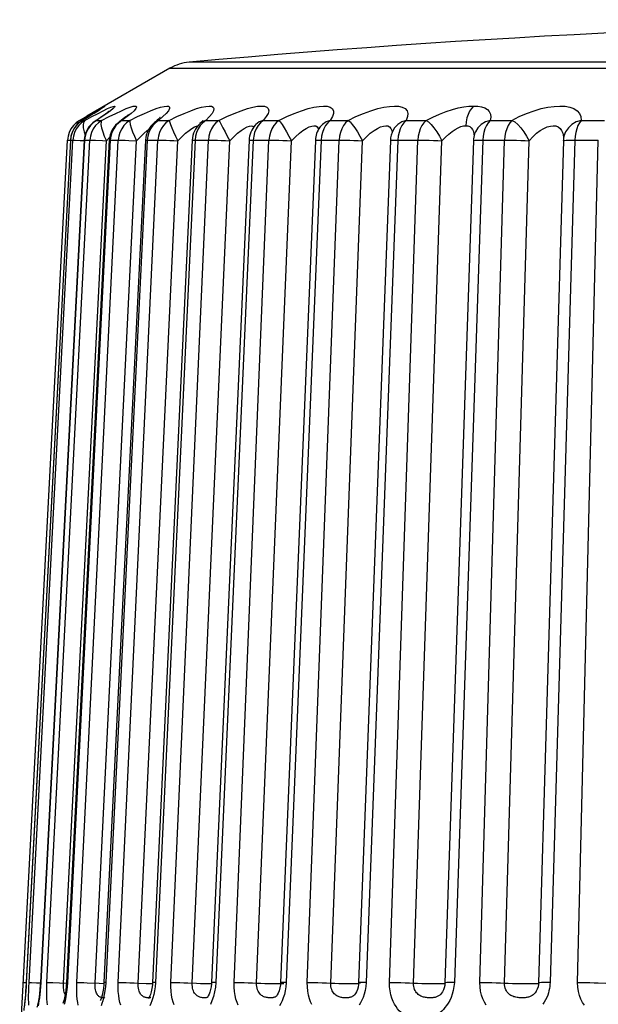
# Model space of a CAD drawing. Extents: x -841 to -216, y -127 to 601.
# Tile 110 of 201: x -540.55 to -536.24, y 558.14 to 565.47. Entities that reach past the tile are written whole.
import ezdxf

# ---------------------------------------------------------------- set-up
doc = ezdxf.new("R2010")
doc.units = 0
doc.header["$LTSCALE"] = 23.1
doc.layers.add('HEATSINK_AM_0', color=7, linetype='CONTINUOUS')

msp = doc.modelspace()

# ---------------------------------------------------------------- linework, layer by layer
at = {"layer": 'HEATSINK_AM_0', "color": 7}
for p, q in [((-539.4289, 565.11), (-540.047, 564.7532)), ((-539.4289, 565.11), (-525.0106, 565.11)), ((-536.3662, 565.1554), (-539.2856, 565.1554)), ((-539.9481, 564.8097), (-539.9287, 564.8204)), ((-540.1019, 564.7214), (-540.0472, 564.7531)), ((-540.0224, 564.7568), (-540.0834, 564.7197)), ((-540.0328, 564.7502), (-540.0802, 564.7214)), ((-540.0472, 564.7531), (-540.047, 564.7532)), ((-540.0224, 564.7568), (-540.0328, 564.7502)), ((-540.0008, 564.7701), (-540.0224, 564.7568)), ((-540.0113, 564.7636), (-540.0128, 564.7625)), ((-539.9326, 564.7502), (-539.9758, 564.7214)), ((-539.9754, 564.7943), (-539.9481, 564.8097)), ((-539.9576, 564.7973), (-539.9729, 564.7876)), ((-539.9455, 564.8051), (-539.9576, 564.7973)), ((-539.9408, 564.8082), (-539.9455, 564.8051)), ((-539.9324, 564.8138), (-539.9408, 564.8082)), ((-539.9373, 564.7214), (-539.8818, 564.7502)), ((-539.8975, 564.7745), (-539.9326, 564.7502)), ((-539.8818, 564.7502), (-539.8327, 564.7745)), ((-539.4805, 564.7502), (-539.5143, 564.7214)), ((-540.1019, 564.7214), (-540.1265, 564.7043)), ((-540.0802, 564.7214), (-540.0831, 564.7198)), ((-540.0831, 564.7198), (-540.0831, 564.7198)), ((-540.0802, 564.7214), (-540.0626, 564.7214)), ((-539.9793, 564.7204), (-539.9853, 564.7165)), ((-539.9847, 564.7169), (-539.9848, 564.7168)), ((-539.9758, 564.7214), (-539.9847, 564.7169)), ((-539.9758, 564.7214), (-539.9373, 564.7214)), ((-539.8306, 564.6835), (-539.8475, 564.6594)), ((-539.7903, 564.7224), (-539.8045, 564.7121)), ((-539.8037, 564.7127), (-539.804, 564.7125)), ((-539.7865, 564.7214), (-539.8037, 564.7127)), ((-539.7865, 564.7214), (-539.7275, 564.7214)), ((-539.5567, 564.6835), (-539.5731, 564.6594)), ((-539.5358, 564.7123), (-539.5433, 564.7062)), ((-539.5426, 564.7067), (-539.5428, 564.7065)), ((-539.5382, 564.71), (-539.5426, 564.7067)), ((-539.5143, 564.7214), (-539.5382, 564.71)), ((-539.5143, 564.7214), (-539.4354, 564.7214)), ((-539.4354, 564.7214), (-539.4252, 564.691)), ((-539.2302, 564.6801), (-539.218, 564.6823)), ((-539.1935, 564.7087), (-539.2046, 564.698)), ((-539.2043, 564.6984), (-539.2044, 564.6982)), ((-539.1888, 564.71), (-539.2043, 564.6984)), ((-539.1621, 564.7214), (-539.1888, 564.71)), ((-539.1621, 564.7214), (-539.0643, 564.7214)), ((-538.7339, 564.7214), (-538.6181, 564.7214)), ((-538.2343, 564.7214), (-538.1019, 564.7214)), ((-537.6688, 564.7214), (-537.5212, 564.7214)), ((-537.0436, 564.7214), (-536.8825, 564.7214)), ((-536.3656, 564.7214), (-536.1926, 564.7214)), ((-540.1655, 564.6594), (-540.1789, 564.6328)), ((-540.1657, 564.6043), (-540.1697, 564.5749)), ((-540.1479, 564.6045), (-540.1519, 564.5749)), ((-539.9021, 564.5704), (-539.8767, 564.5972)), ((-539.8475, 564.6594), (-539.8604, 564.6328)), ((-539.6764, 564.5704), (-539.6472, 564.6003)), ((-539.5936, 564.6043), (-539.5973, 564.5749)), ((-539.3115, 564.6256), (-539.2865, 564.6463)), ((-539.2376, 564.6043), (-539.2412, 564.5749)), ((-538.8048, 564.6043), (-538.8081, 564.5749)), ((-538.2997, 564.6043), (-538.3028, 564.5749)), ((-538.293, 564.6328), (-538.2997, 564.6043)), ((-538.2828, 564.6594), (-538.293, 564.6328)), ((-537.7654, 564.6503), (-537.7655, 564.6501)), ((-537.7281, 564.6043), (-537.7309, 564.5749)), ((-537.722, 564.6328), (-537.7281, 564.6043)), ((-537.1638, 564.6197), (-537.1634, 564.6074)), ((-537.1595, 564.6217), (-537.1597, 564.6212)), ((-540.524, 558.2362), (-540.1917, 564.5749)), ((-540.1697, 564.5749), (-540.4986, 558.3007)), ((-540.4778, 558.3007), (-540.1519, 564.5749)), ((-540.067, 564.5748), (-540.3929, 558.3006)), ((-540.0641, 564.5749), (-540.39, 558.3007)), ((-540.3445, 558.3007), (-540.0252, 564.5749)), ((-540.2213, 558.2961), (-539.9021, 564.5704)), ((-539.8799, 564.5746), (-540.1991, 558.3004)), ((-539.8727, 564.5749), (-540.192, 558.3007)), ((-540.1917, 564.5749), (-540.1702, 564.574)), ((-540.1702, 564.5749), (-540.1519, 564.5749)), ((-540.1344, 564.5745), (-540.0968, 564.5729)), ((-540.1222, 558.3007), (-539.813, 564.5749)), ((-540.0968, 564.5729), (-540.0672, 564.5715)), ((-540.067, 564.5748), (-540.0641, 564.5749)), ((-540.0641, 564.5749), (-540.0252, 564.5749)), ((-539.9855, 558.2961), (-539.6764, 564.5704)), ((-539.6108, 564.5744), (-539.9199, 558.3001)), ((-539.5973, 564.5749), (-539.9066, 558.3007)), ((-539.8727, 564.5749), (-539.813, 564.5749)), ((-539.8133, 558.3007), (-539.5176, 564.5749)), ((-539.7357, 564.5729), (-539.6764, 564.5704)), ((-539.6647, 558.2961), (-539.369, 564.5704)), ((-539.5973, 564.5749), (-539.5176, 564.5749)), ((-539.2626, 564.574), (-539.5583, 558.2997)), ((-539.2412, 564.5749), (-539.537, 558.3007)), ((-539.4212, 558.3007), (-539.1422, 564.5749)), ((-539.2623, 558.2961), (-538.9832, 564.5704)), ((-539.2412, 564.5749), (-539.1422, 564.5749)), ((-538.8393, 564.5735), (-539.1183, 558.2993)), ((-538.8081, 564.5749), (-539.0872, 558.3007)), ((-538.9502, 558.3007), (-538.691, 564.5749)), ((-538.7827, 558.2961), (-538.5234, 564.5704)), ((-538.3455, 564.5729), (-538.6047, 558.2987)), ((-538.3028, 564.5749), (-538.5622, 558.3007)), ((-538.4055, 558.3007), (-538.1689, 564.5749)), ((-538.2312, 558.2961), (-537.9945, 564.5704)), ((-537.7865, 564.5723), (-538.0231, 558.298)), ((-537.7309, 564.5749), (-537.9677, 558.3007)), ((-537.793, 558.3007), (-537.5816, 564.5749)), ((-537.7519, 564.5748), (-537.5816, 564.5749)), ((-537.6139, 558.2961), (-537.4024, 564.5704)), ((-537.1684, 564.5716), (-537.3798, 558.2973)), ((-537.0985, 564.5749), (-537.3102, 558.3007)), ((-537.122, 564.5748), (-536.9356, 564.5749)), ((-537.1195, 558.3007), (-536.9356, 564.5749)), ((-536.9374, 558.2961), (-536.7534, 564.5704)), ((-536.4982, 564.5708), (-536.6821, 558.2965)), ((-536.4128, 564.5749), (-536.5969, 558.3007)), ((-536.4969, 564.5876), (-536.497, 564.587)), ((-536.4602, 564.5745), (-536.4384, 564.5748)), ((-536.4384, 564.5748), (-536.2378, 564.5749)), ((-536.3922, 558.3007), (-536.2378, 564.5749)), ((-540.5206, 558.3007), (-540.4991, 558.2997)), ((-540.4986, 558.3007), (-540.5004, 558.2685)), ((-540.4986, 558.3007), (-540.499, 558.3007)), ((-540.4602, 558.3002), (-540.4225, 558.2986)), ((-540.4225, 558.2986), (-540.393, 558.2973)), ((-540.39, 558.3007), (-540.3929, 558.3006)), ((-540.3013, 558.2996), (-540.2508, 558.2975)), ((-540.2508, 558.2975), (-540.1995, 558.2951)), ((-540.1991, 558.3004), (-540.201, 558.2727)), ((-540.192, 558.3007), (-540.1946, 558.2645)), ((-539.9066, 558.3007), (-539.909, 558.2685)), ((-539.6647, 558.2961), (-539.6054, 558.2937)), ((-539.5583, 558.2997), (-539.5595, 558.283)), ((-539.537, 558.3007), (-539.5396, 558.2685)), ((-539.0872, 558.3007), (-539.0903, 558.2645)), ((-538.6047, 558.2987), (-538.606, 558.2822)), ((-538.5831, 558.2928), (-538.5811, 558.2936)), ((-538.5622, 558.3007), (-538.565, 558.2685)), ((-538.0116, 558.2937), (-538.011, 558.2942)), ((-537.9677, 558.3007), (-537.9703, 558.27)), ((-537.3785, 558.2938), (-537.3755, 558.2949)), ((-537.3102, 558.3007), (-537.313, 558.2694)), ((-540.567, 557.4157), (-540.524, 558.2362)), ((-540.1984, 558.2296), (-540.2037, 558.1953)), ((-540.1946, 558.2645), (-540.1984, 558.2296)), ((-539.5595, 558.283), (-539.563, 558.256)), ((-538.606, 558.2822), (-538.6097, 558.2596)), ((-536.7007, 558.2342), (-536.7008, 558.234)), ((-540.2037, 558.1953), (-540.2099, 558.1636)), ((-539.1428, 558.2002), (-539.1469, 558.1933)), ((-539.1455, 558.191), (-539.1456, 558.191)), ((-539.1047, 558.1953), (-539.1154, 558.1636)), ((-538.641, 558.1945), (-538.6412, 558.1944)), ((-538.636, 558.1995), (-538.6386, 558.1967)), ((-538.0621, 558.2003), (-538.0625, 558.2001)), ((-537.4141, 558.2107), (-537.4142, 558.2106))]:
    msp.add_line(p, q, dxfattribs=at)
for points in [[(-535.9183, 565.1554), (-536.1505, 565.1551), (-536.3662, 565.1554)], [(-539.9216, 564.8205), (-539.9376, 564.8099), (-539.9616, 564.7944)], [(-539.9287, 564.8204), (-539.9166, 564.8266), (-539.9113, 564.8288), (-539.9131, 564.8267), (-539.9216, 564.8205)], [(-539.8929, 564.8097), (-539.8686, 564.8204), (-539.8515, 564.8266), (-539.8412, 564.8288), (-539.8378, 564.8267), (-539.8411, 564.8205), (-539.8519, 564.8099), (-539.8707, 564.7944), (-539.8975, 564.7745)], [(-539.7533, 564.8098), (-539.7244, 564.8205), (-539.7025, 564.8267), (-539.6874, 564.8288), (-539.679, 564.8267), (-539.6772, 564.8204), (-539.6826, 564.8097), (-539.6961, 564.7943), (-539.7177, 564.7744)], [(-539.7275, 564.7214), (-539.6701, 564.7501), (-539.6184, 564.7744), (-539.5721, 564.7943), (-539.5319, 564.8097), (-539.4986, 564.8204), (-539.472, 564.8266), (-539.452, 564.8288), (-539.4386, 564.8267), (-539.4314, 564.8205), (-539.4314, 564.8099), (-539.4393, 564.7944), (-539.4555, 564.7745), (-539.4805, 564.7502)], [(-539.4354, 564.7214), (-539.3767, 564.7501), (-539.3229, 564.7744), (-539.2736, 564.7943), (-539.2299, 564.8097), (-539.1928, 564.8204), (-539.1619, 564.8266), (-539.1373, 564.8288), (-539.119, 564.8267), (-539.1067, 564.8205), (-539.1013, 564.8099), (-539.1036, 564.7944), (-539.1141, 564.7745), (-539.1337, 564.7502), (-539.1621, 564.7214)], [(-539.0643, 564.7214), (-539.0047, 564.7501), (-538.9493, 564.7745), (-538.8976, 564.7944), (-538.8508, 564.8098), (-538.8101, 564.8204), (-538.7753, 564.8267), (-538.7465, 564.8288), (-538.7237, 564.8267), (-538.7064, 564.8204), (-538.6957, 564.8097), (-538.6924, 564.7943), (-538.6972, 564.7744), (-538.7112, 564.7501), (-538.7339, 564.7214)], [(-538.6181, 564.7214), (-538.5586, 564.7501), (-538.5024, 564.7744), (-538.4491, 564.7943), (-538.3998, 564.8097), (-538.3561, 564.8204), (-538.3176, 564.8266), (-538.2848, 564.8288), (-538.2575, 564.8267), (-538.2352, 564.8205), (-538.2193, 564.8099), (-538.2104, 564.7944), (-538.2093, 564.7745), (-538.2174, 564.7502), (-538.2343, 564.7214)], [(-538.1019, 564.7214), (-538.043, 564.7501), (-537.9865, 564.7744), (-537.9319, 564.7943), (-537.8808, 564.8097), (-537.8344, 564.8204), (-537.7927, 564.8266), (-537.7563, 564.8288), (-537.7249, 564.8267), (-537.6981, 564.8205), (-537.6771, 564.8099), (-537.6627, 564.7944), (-537.6558, 564.7745), (-537.658, 564.7502), (-537.6688, 564.7214)], [(-537.5212, 564.7214), (-537.4706, 564.7468), (-537.4211, 564.7688), (-537.3722, 564.7875), (-537.325, 564.8027), (-537.2807, 564.8143), (-537.2393, 564.8224), (-537.2015, 564.8272), (-537.1669, 564.8287)], [(-537.1669, 564.8287), (-537.1826, 564.8117), (-537.1964, 564.7909), (-537.2077, 564.7668), (-537.2163, 564.7402), (-537.222, 564.7118), (-537.2246, 564.6822)], [(-537.1669, 564.8287), (-537.1356, 564.8272), (-537.1081, 564.8224), (-537.0839, 564.8143), (-537.0642, 564.8027), (-537.0497, 564.7875), (-537.0409, 564.7688), (-537.039, 564.7468), (-537.0436, 564.7214)], [(-536.8825, 564.7214), (-536.8266, 564.7501), (-536.7715, 564.7744), (-536.7163, 564.7943), (-536.6629, 564.8097), (-536.6128, 564.8204), (-536.5662, 564.8266), (-536.5238, 564.8288), (-536.4853, 564.8267), (-536.4502, 564.8205), (-536.4199, 564.8099), (-536.395, 564.7944), (-536.3769, 564.7745), (-536.3673, 564.7502), (-536.3656, 564.7214)], [(-540.0626, 564.7214), (-540.0098, 564.7501), (-539.964, 564.7744)], [(-539.9616, 564.7944), (-539.9933, 564.7745), (-540.0008, 564.7701)], [(-539.9729, 564.7876), (-539.9909, 564.7763), (-540.0008, 564.7701)], [(-539.8822, 564.7888), (-539.8817, 564.7893), (-539.8844, 564.787), (-539.8899, 564.7826), (-539.8973, 564.7769), (-539.9068, 564.7699), (-539.9179, 564.7619), (-539.9308, 564.7529), (-539.9455, 564.7429), (-539.9617, 564.732), (-539.9793, 564.7204)], [(-539.964, 564.7744), (-539.9249, 564.7943), (-539.8929, 564.8097)], [(-539.8327, 564.7745), (-539.7896, 564.7944), (-539.7533, 564.8098)], [(-539.7366, 564.7657), (-539.7363, 564.766), (-539.739, 564.7634), (-539.7448, 564.7581), (-539.7531, 564.7511), (-539.7637, 564.7425), (-539.7763, 564.7329), (-539.7903, 564.7224)], [(-539.7177, 564.7744), (-539.7478, 564.7501), (-539.7865, 564.7214)], [(-539.5039, 564.7404), (-539.5019, 564.7432), (-539.5027, 564.7423), (-539.5068, 564.738), (-539.5139, 564.7312), (-539.5237, 564.7225), (-539.5358, 564.7123)], [(-540.0802, 564.7214), (-540.1046, 564.7044), (-540.126, 564.6835), (-540.1436, 564.6594), (-540.1569, 564.6328), (-540.1657, 564.6043)], [(-540.1265, 564.7043), (-540.1479, 564.6835), (-540.1655, 564.6594)], [(-540.0626, 564.7214), (-540.0871, 564.7043), (-540.1083, 564.6835), (-540.1259, 564.6594)], [(-540.1019, 564.7214), (-540.1135, 564.71), (-540.1214, 564.691)], [(-540.0626, 564.7214), (-540.0704, 564.71), (-540.0747, 564.691), (-540.0737, 564.6666)], [(-540.021, 564.6835), (-540.0384, 564.6594), (-540.0516, 564.6328)], [(-539.9373, 564.7214), (-539.9614, 564.7043), (-539.9823, 564.6835), (-539.9996, 564.6594), (-540.0127, 564.6328), (-540.0212, 564.6045), (-540.0252, 564.5749)], [(-539.9758, 564.7214), (-540, 564.7044), (-540.021, 564.6835)], [(-539.9373, 564.7214), (-539.9413, 564.71), (-539.942, 564.691), (-539.9378, 564.6666), (-539.9295, 564.6374), (-539.918, 564.6043), (-539.9021, 564.5704)], [(-539.7865, 564.7214), (-539.81, 564.7044), (-539.8306, 564.6835)], [(-539.7275, 564.7214), (-539.751, 564.7043), (-539.7712, 564.6835), (-539.788, 564.6594), (-539.8008, 564.6328), (-539.8091, 564.6045), (-539.813, 564.5749)], [(-539.7275, 564.7214), (-539.7276, 564.71), (-539.7247, 564.691), (-539.7174, 564.6666), (-539.7066, 564.6374), (-539.6932, 564.6043), (-539.6764, 564.5704)], [(-539.5143, 564.7214), (-539.537, 564.7044), (-539.5567, 564.6835)], [(-539.4354, 564.7214), (-539.458, 564.7043), (-539.4774, 564.6835), (-539.4936, 564.6594), (-539.5059, 564.6328), (-539.5138, 564.6045), (-539.5176, 564.5749)], [(-539.4252, 564.691), (-539.4148, 564.6666), (-539.4016, 564.6374), (-539.3866, 564.6043), (-539.369, 564.5704)], [(-539.2865, 564.6463), (-539.2644, 564.6624), (-539.2456, 564.6735), (-539.2302, 564.6801)], [(-539.1621, 564.7214), (-539.1837, 564.7044), (-539.2025, 564.6835), (-539.2181, 564.6594)], [(-539.1867, 564.714), (-539.1838, 564.7191), (-539.1831, 564.7201), (-539.1862, 564.7165), (-539.1935, 564.7087)], [(-539.0643, 564.7214), (-539.0857, 564.7043), (-539.1041, 564.6835), (-539.1195, 564.6594), (-539.1311, 564.6328), (-539.1387, 564.6045), (-539.1422, 564.5749)], [(-539.0643, 564.7214), (-539.0566, 564.71), (-539.0467, 564.691), (-539.0334, 564.6666), (-539.018, 564.6374), (-539.0015, 564.6043), (-538.9833, 564.5704)], [(-538.9247, 564.6257), (-538.8984, 564.6465), (-538.8749, 564.6625), (-538.8544, 564.6736)], [(-538.8544, 564.6736), (-538.837, 564.6801), (-538.8228, 564.6823), (-538.8115, 564.6801), (-538.8032, 564.6736)], [(-538.7339, 564.7214), (-538.7632, 564.71), (-538.7884, 564.691), (-538.7926, 564.6867)], [(-538.7856, 564.6942), (-538.7839, 564.6972), (-538.7856, 564.6949), (-538.7914, 564.688), (-538.7925, 564.6868)], [(-538.7339, 564.7214), (-538.7542, 564.7044), (-538.7718, 564.6835), (-538.7864, 564.6594)], [(-538.6181, 564.7214), (-538.6382, 564.7043), (-538.6554, 564.6835), (-538.6697, 564.6594), (-538.6806, 564.6328), (-538.6877, 564.6045), (-538.691, 564.5749)], [(-538.6181, 564.7214), (-538.6067, 564.71), (-538.5935, 564.691), (-538.5774, 564.6666), (-538.5598, 564.6374), (-538.5421, 564.6043), (-538.5234, 564.5704)], [(-538.5234, 564.5704), (-538.4934, 564.6003), (-538.4646, 564.6256), (-538.4376, 564.6463), (-538.4129, 564.6624), (-538.3909, 564.6735)], [(-538.3909, 564.6735), (-538.3717, 564.6801), (-538.3555, 564.6823), (-538.342, 564.6802), (-538.3312, 564.6737)], [(-538.3312, 564.6737), (-538.3236, 564.6626), (-538.3216, 564.6542)], [(-538.2343, 564.7214), (-538.2658, 564.71), (-538.2933, 564.691), (-538.3113, 564.6712)], [(-538.31, 564.6729), (-538.3098, 564.6734), (-538.3106, 564.6722), (-538.3113, 564.6712)], [(-538.2343, 564.7214), (-538.253, 564.7044), (-538.2693, 564.6835), (-538.2828, 564.6594)], [(-538.1019, 564.7214), (-538.1204, 564.7043), (-538.1362, 564.6835), (-538.1493, 564.6594), (-538.1593, 564.6328), (-538.1658, 564.6045), (-538.1689, 564.5749)], [(-538.1019, 564.7214), (-538.0869, 564.71), (-538.0704, 564.691), (-538.0517, 564.6666), (-538.0322, 564.6374), (-538.0134, 564.6043), (-537.9945, 564.5704)], [(-537.9945, 564.5704), (-537.9649, 564.6003), (-537.936, 564.6256), (-537.9084, 564.6463), (-537.8828, 564.6624), (-537.8595, 564.6735), (-537.8388, 564.6801), (-537.8208, 564.6823), (-537.8053, 564.6802), (-537.7922, 564.6737)], [(-537.7922, 564.6737), (-537.7821, 564.6626), (-537.7754, 564.6465), (-537.7735, 564.6326)], [(-537.6688, 564.7214), (-537.7022, 564.71), (-537.7317, 564.691), (-537.7551, 564.6666), (-537.7654, 564.6503)], [(-537.6688, 564.7214), (-537.6858, 564.7044), (-537.7005, 564.6835), (-537.7127, 564.6594), (-537.722, 564.6328)], [(-537.5212, 564.7214), (-537.5379, 564.7043), (-537.5521, 564.6835), (-537.564, 564.6594), (-537.573, 564.6328), (-537.5788, 564.6045), (-537.5816, 564.5749)], [(-537.5212, 564.7214), (-537.5027, 564.71), (-537.4832, 564.691), (-537.462, 564.6666), (-537.4409, 564.6374), (-537.4212, 564.6043), (-537.4024, 564.5704)], [(-537.4024, 564.5704), (-537.3771, 564.5968), (-537.3519, 564.6197), (-537.3272, 564.6392), (-537.3036, 564.655), (-537.2813, 564.6671), (-537.2606, 564.6756), (-537.2417, 564.6807), (-537.2246, 564.6822)], [(-537.2246, 564.6822), (-537.2092, 564.6807), (-537.1955, 564.6756), (-537.1838, 564.6671), (-537.1744, 564.655), (-537.1676, 564.6391), (-537.1638, 564.6197)], [(-537.0436, 564.7214), (-537.0785, 564.71), (-537.1097, 564.691), (-537.135, 564.6666), (-537.1533, 564.6374), (-537.1595, 564.6217)], [(-537.0436, 564.7214), (-537.0586, 564.7044), (-537.0717, 564.6835), (-537.0825, 564.6594), (-537.0907, 564.6328), (-537.0961, 564.6043), (-537.0985, 564.5749)], [(-536.8825, 564.7214), (-536.8971, 564.7043), (-536.9096, 564.6835), (-536.92, 564.6594), (-536.928, 564.6328), (-536.9331, 564.6045), (-536.9356, 564.5749)], [(-536.8825, 564.7214), (-536.8607, 564.71), (-536.8383, 564.691), (-536.815, 564.6666), (-536.7925, 564.6374), (-536.7721, 564.6043), (-536.7534, 564.5704)], [(-536.7534, 564.5704), (-536.7256, 564.6003), (-536.6974, 564.6256), (-536.6697, 564.6463), (-536.643, 564.6624), (-536.618, 564.6735), (-536.5949, 564.6801), (-536.5739, 564.6823), (-536.5549, 564.6802), (-536.5377, 564.6737)], [(-536.5377, 564.6737), (-536.5229, 564.6626), (-536.5109, 564.6465), (-536.5024, 564.6258), (-536.4979, 564.6004), (-536.4976, 564.587)], [(-536.3656, 564.7214), (-536.4016, 564.71), (-536.4341, 564.691), (-536.461, 564.6666), (-536.4812, 564.6374), (-536.4938, 564.6043), (-536.4969, 564.5876)], [(-536.3656, 564.7214), (-536.3785, 564.7044), (-536.3897, 564.6835), (-536.399, 564.6594), (-536.4061, 564.6328), (-536.4107, 564.6043), (-536.4128, 564.5749)], [(-540.1789, 564.6328), (-540.1877, 564.6045), (-540.1917, 564.5749)], [(-540.1259, 564.6594), (-540.1392, 564.6328), (-540.1479, 564.6045)], [(-540.0737, 564.6666), (-540.068, 564.6374), (-540.0606, 564.6122)], [(-540.0516, 564.6328), (-540.0602, 564.6043), (-540.0641, 564.5749)], [(-539.8604, 564.6328), (-539.8688, 564.6043), (-539.8727, 564.5749)], [(-539.6472, 564.6003), (-539.6205, 564.6256), (-539.5969, 564.6463), (-539.5869, 564.6542)], [(-539.5731, 564.6594), (-539.5855, 564.6328), (-539.5936, 564.6043)], [(-539.369, 564.5704), (-539.3392, 564.6003), (-539.3115, 564.6256)], [(-539.2181, 564.6594), (-539.2299, 564.6328), (-539.2376, 564.6043)], [(-538.9832, 564.5704), (-538.9531, 564.6004), (-538.9247, 564.6257)], [(-538.7864, 564.6594), (-538.7975, 564.6328), (-538.8048, 564.6043)], [(-540.1702, 564.5749), (-540.4993, 558.2958), (-540.5011, 558.2647), (-540.5031, 558.235), (-540.5053, 558.207), (-540.5075, 558.1812), (-540.5097, 558.1577), (-540.5119, 558.1369), (-540.5139, 558.1188), (-540.5159, 558.1034), (-540.5176, 558.0909)], [(-540.1519, 564.5749), (-540.1459, 564.5748), (-540.1344, 564.5745)], [(-540.0252, 564.5749), (-540.0159, 564.5748), (-540.0014, 564.5745), (-539.9821, 564.5738)], [(-539.9821, 564.5738), (-539.9316, 564.5717), (-539.9021, 564.5704)], [(-539.8799, 564.5746), (-539.8788, 564.5748), (-539.8727, 564.5749)], [(-539.813, 564.5749), (-539.8006, 564.5748), (-539.7832, 564.5745), (-539.7613, 564.5738), (-539.7357, 564.5729)], [(-539.6108, 564.5744), (-539.6107, 564.5745), (-539.6068, 564.5748), (-539.5973, 564.5749)], [(-539.5176, 564.5749), (-539.5022, 564.5748), (-539.482, 564.5745), (-539.4578, 564.5738), (-539.4304, 564.5729), (-539.4004, 564.5717), (-539.369, 564.5704)], [(-539.2626, 564.574), (-539.2609, 564.5745), (-539.2537, 564.5748), (-539.2412, 564.5749)], [(-539.1422, 564.5749), (-539.1239, 564.5748), (-539.1013, 564.5745), (-539.0751, 564.5738), (-539.0461, 564.5729), (-539.0151, 564.5717), (-538.9833, 564.5704)], [(-538.8393, 564.5735), (-538.8389, 564.5738), (-538.834, 564.5745), (-538.8236, 564.5748), (-538.8081, 564.5749)], [(-538.8081, 564.5749), (-538.6701, 564.5748), (-538.6452, 564.5745), (-538.6172, 564.5738), (-538.587, 564.5729), (-538.5554, 564.5717), (-538.5234, 564.5704)], [(-538.3455, 564.5729), (-538.3429, 564.5738), (-538.3347, 564.5745), (-538.3212, 564.5748), (-538.3028, 564.5749)], [(-538.3028, 564.5749), (-538.1456, 564.5748), (-538.1188, 564.5745), (-538.0893, 564.5738), (-538.0581, 564.5729), (-538.0262, 564.5717), (-537.9945, 564.5704)], [(-537.7865, 564.5723), (-537.7856, 564.5729), (-537.7797, 564.5738), (-537.7684, 564.5745), (-537.7519, 564.5748)], [(-537.5816, 564.5749), (-537.5561, 564.5748), (-537.5276, 564.5745), (-537.497, 564.5738), (-537.4653, 564.5729), (-537.4334, 564.5717), (-537.4024, 564.5704)], [(-537.1684, 564.5716), (-537.1684, 564.5717), (-537.1648, 564.5729), (-537.1557, 564.5738), (-537.1412, 564.5745), (-537.122, 564.5748)], [(-536.9356, 564.5749), (-536.9082, 564.5748), (-536.8784, 564.5745), (-536.847, 564.5738), (-536.815, 564.5729), (-536.7835, 564.5717), (-536.7534, 564.5704)], [(-536.4982, 564.5708), (-536.4967, 564.5717), (-536.4898, 564.5729), (-536.4775, 564.5738), (-536.4602, 564.5745)], [(-540.4799, 558.1312), (-540.4806, 558.1524), (-540.4809, 558.1765), (-540.4808, 558.2041), (-540.4803, 558.2343), (-540.4793, 558.2664), (-540.4778, 558.3007)], [(-540.4778, 558.3007), (-540.4717, 558.3006), (-540.4602, 558.3002)], [(-540.3929, 558.3006), (-540.3941, 558.2795), (-540.3967, 558.2472), (-540.3999, 558.2175), (-540.4035, 558.1907), (-540.4073, 558.1672), (-540.4111, 558.1475), (-540.4147, 558.1317), (-540.4176, 558.1208), (-540.4194, 558.1151)], [(-540.39, 558.3007), (-540.3921, 558.2685), (-540.3946, 558.2386), (-540.3976, 558.2107)], [(-540.3402, 558.1336), (-540.3425, 558.1546), (-540.3443, 558.1785), (-540.3455, 558.2057), (-540.3461, 558.2355), (-540.3457, 558.267), (-540.3445, 558.3007)], [(-540.3445, 558.3007), (-540.3352, 558.3006), (-540.3206, 558.3002), (-540.3013, 558.2996)], [(-540.2198, 558.2472), (-540.2209, 558.2581), (-540.2215, 558.27), (-540.2217, 558.2827), (-540.2213, 558.2961)], [(-540.192, 558.3007), (-540.1981, 558.3006), (-540.1991, 558.3004)], [(-540.1109, 558.1312), (-540.115, 558.1524), (-540.1184, 558.1765), (-540.1211, 558.2041), (-540.1228, 558.2343), (-540.1231, 558.2664), (-540.1222, 558.3007)], [(-540.1222, 558.3007), (-540.1097, 558.3006), (-540.0923, 558.3002), (-540.0704, 558.2996), (-540.0448, 558.2986)], [(-540.0448, 558.2986), (-539.9559, 558.2948), (-539.9203, 558.2934)], [(-539.9854, 558.2695), (-539.9858, 558.2824), (-539.9855, 558.2961)], [(-539.9199, 558.3001), (-539.9209, 558.2853), (-539.9239, 558.2564)], [(-539.9066, 558.3007), (-539.916, 558.3006), (-539.9198, 558.3002), (-539.9199, 558.3001)], [(-539.7954, 558.1312), (-539.8012, 558.1524), (-539.8062, 558.1765), (-539.8102, 558.2041), (-539.8129, 558.2343), (-539.8139, 558.2664), (-539.8133, 558.3007)], [(-539.8133, 558.3007), (-539.7978, 558.3006), (-539.7777, 558.3002), (-539.7535, 558.2996), (-539.726, 558.2986), (-539.6961, 558.2975), (-539.6647, 558.2961)], [(-539.6291, 558.197), (-539.6337, 558.2002), (-539.6381, 558.2041), (-539.6425, 558.2088), (-539.6467, 558.2143), (-539.6506, 558.2207), (-539.6543, 558.2282), (-539.6575, 558.2367), (-539.6603, 558.2464), (-539.6626, 558.2574), (-539.6641, 558.2695), (-539.6648, 558.2824), (-539.6647, 558.2961)], [(-539.6054, 558.2937), (-539.5786, 558.2928), (-539.5588, 558.2922)], [(-539.537, 558.3007), (-539.5495, 558.3006), (-539.5566, 558.3002), (-539.5583, 558.2997)], [(-539.3979, 558.1336), (-539.405, 558.1547), (-539.4112, 558.1786), (-539.4163, 558.2057), (-539.4199, 558.2355), (-539.4215, 558.267), (-539.4212, 558.3007)], [(-539.4212, 558.3007), (-539.4029, 558.3006), (-539.3803, 558.3002), (-539.3541, 558.2996), (-539.325, 558.2986), (-539.2941, 558.2975)], [(-539.2941, 558.2975), (-539.2315, 558.2948), (-539.2017, 558.2937), (-539.1734, 558.2928), (-539.1478, 558.2921), (-539.1253, 558.2917), (-539.1188, 558.2917)], [(-539.1456, 558.191), (-539.1501, 558.189), (-539.1547, 558.1876), (-539.1594, 558.1866), (-539.1642, 558.1859), (-539.1693, 558.1856), (-539.1747, 558.1855), (-539.1805, 558.1858), (-539.1866, 558.1864), (-539.1928, 558.1874), (-539.1991, 558.1888), (-539.205, 558.1905), (-539.2107, 558.1925), (-539.2161, 558.1949), (-539.2212, 558.1977), (-539.2264, 558.201), (-539.2314, 558.205), (-539.2363, 558.2097), (-539.2411, 558.2153), (-539.2456, 558.2217), (-539.2498, 558.2291), (-539.2536, 558.2376), (-539.2568, 558.2472), (-539.2595, 558.2581), (-539.2614, 558.27), (-539.2623, 558.2827), (-539.2623, 558.2961)], [(-539.1183, 558.2993), (-539.1188, 558.2903), (-539.1213, 558.2687)], [(-539.0872, 558.3007), (-539.1027, 558.3006), (-539.1131, 558.3002), (-539.1179, 558.2996), (-539.1183, 558.2993)], [(-538.9199, 558.1313), (-538.9288, 558.1524), (-538.9366, 558.1766), (-538.9431, 558.2041), (-538.9478, 558.2343), (-538.9501, 558.2664), (-538.9502, 558.3007)], [(-538.9502, 558.3007), (-538.9293, 558.3006), (-538.9044, 558.3002), (-538.8764, 558.2996), (-538.8462, 558.2986), (-538.8146, 558.2975), (-538.7827, 558.2961)], [(-538.6412, 558.1944), (-538.642, 558.194), (-538.6458, 558.192), (-538.6499, 558.1903), (-538.6542, 558.1889), (-538.6586, 558.1877), (-538.6633, 558.1868), (-538.6683, 558.1861), (-538.6734, 558.1857), (-538.6788, 558.1855), (-538.6844, 558.1856), (-538.6903, 558.1859), (-538.6964, 558.1864), (-538.7027, 558.1873), (-538.7092, 558.1885), (-538.7156, 558.19), (-538.722, 558.1919), (-538.7281, 558.1942), (-538.7341, 558.197), (-538.74, 558.2002), (-538.7459, 558.2041), (-538.7516, 558.2088), (-538.7572, 558.2143), (-538.7624, 558.2208), (-538.7674, 558.2282), (-538.7719, 558.2367), (-538.7758, 558.2464), (-538.779, 558.2574), (-538.7814, 558.2695), (-538.7826, 558.2825), (-538.7827, 558.2961)], [(-538.7827, 558.2961), (-538.7519, 558.2948), (-538.7214, 558.2937), (-538.6921, 558.2928), (-538.6647, 558.2921), (-538.6402, 558.2917), (-538.6193, 558.2916)], [(-538.6193, 558.2916), (-538.6024, 558.2917), (-538.5902, 558.2921), (-538.5831, 558.2928)], [(-538.5622, 558.3007), (-538.5805, 558.3006), (-538.594, 558.3002), (-538.6021, 558.2996), (-538.6047, 558.2987)], [(-538.3717, 558.1355), (-538.3813, 558.1561), (-538.3898, 558.1795), (-538.397, 558.2062), (-538.4023, 558.2356), (-538.4051, 558.267), (-538.4055, 558.3007)], [(-538.4055, 558.3007), (-538.3822, 558.3006), (-538.3554, 558.3002), (-538.3259, 558.2996), (-538.2947, 558.2986), (-538.2628, 558.2975), (-538.2312, 558.2961)], [(-538.0743, 558.1934), (-538.0787, 558.1916), (-538.0833, 558.19), (-538.0881, 558.1887), (-538.0931, 558.1876), (-538.0983, 558.1867), (-538.1037, 558.1861), (-538.1093, 558.1857), (-538.1151, 558.1855), (-538.1211, 558.1855), (-538.1273, 558.1858), (-538.1338, 558.1863), (-538.1405, 558.187), (-538.1473, 558.1881), (-538.1542, 558.1895), (-538.1609, 558.1912), (-538.1674, 558.1932), (-538.1738, 558.1956), (-538.18, 558.1984), (-538.1862, 558.2018), (-538.1923, 558.2059), (-538.1983, 558.2106), (-538.2041, 558.2162), (-538.2096, 558.2226), (-538.2148, 558.2299), (-538.2195, 558.2382), (-538.2236, 558.2476), (-538.227, 558.2583), (-538.2296, 558.27), (-538.231, 558.2827), (-538.2312, 558.2961)], [(-538.2312, 558.2961), (-538.2007, 558.2948), (-538.1699, 558.2937), (-538.1398, 558.2928), (-538.1111, 558.2921), (-538.0848, 558.2917), (-538.0616, 558.2916), (-538.0421, 558.2917), (-538.0271, 558.2921), (-538.0235, 558.2923)], [(-538.0231, 558.298), (-538.0239, 558.2862), (-538.0271, 558.2662), (-538.0323, 558.2475)], [(-537.9677, 558.3007), (-537.9887, 558.3006), (-538.0051, 558.3002), (-538.0164, 558.2996), (-538.0222, 558.2986), (-538.0231, 558.298)], [(-537.793, 558.3007), (-537.7675, 558.3006), (-537.739, 558.3002), (-537.7085, 558.2996), (-537.6767, 558.2986), (-537.6449, 558.2975), (-537.6139, 558.2961)], [(-537.5647, 558.0264), (-537.5758, 558.0266), (-537.5872, 558.0274), (-537.5989, 558.0288), (-537.6108, 558.0308), (-537.623, 558.0336), (-537.6352, 558.0371), (-537.6471, 558.0414), (-537.6591, 558.0465), (-537.671, 558.0525), (-537.683, 558.0596), (-537.6953, 558.0682), (-537.7078, 558.0784), (-537.7203, 558.0903), (-537.7326, 558.1042), (-537.7445, 558.1202), (-537.7559, 558.1386), (-537.7664, 558.1594), (-537.7757, 558.1828), (-537.7836, 558.2093), (-537.7893, 558.238), (-537.7924, 558.2684), (-537.793, 558.3007)], [(-537.4898, 558.1855), (-537.4965, 558.1856), (-537.5033, 558.1859), (-537.5104, 558.1865), (-537.5176, 558.1874), (-537.525, 558.1885), (-537.5322, 558.19), (-537.5393, 558.1917), (-537.5461, 558.1938), (-537.5528, 558.1963), (-537.5594, 558.1992), (-537.566, 558.2027), (-537.5725, 558.2069), (-537.5789, 558.2117), (-537.585, 558.2173), (-537.5909, 558.2237), (-537.5964, 558.2311), (-537.6014, 558.2395), (-537.6058, 558.2489), (-537.6094, 558.2595), (-537.6121, 558.271), (-537.6136, 558.2832), (-537.6139, 558.2961)], [(-537.6139, 558.2961), (-537.584, 558.2948), (-537.5533, 558.2937), (-537.5226, 558.2928), (-537.493, 558.2921), (-537.4651, 558.2917), (-537.4399, 558.2916), (-537.4181, 558.2917), (-537.4003, 558.2921), (-537.387, 558.2928), (-537.38, 558.2935)], [(-537.3798, 558.2973), (-537.38, 558.2938), (-537.3819, 558.2772), (-537.3855, 558.2609)], [(-537.3102, 558.3007), (-537.3336, 558.3006), (-537.3528, 558.3002), (-537.3671, 558.2996), (-537.3762, 558.2986), (-537.3798, 558.2975), (-537.3798, 558.2973)], [(-537.0739, 558.1324), (-537.0864, 558.1535), (-537.0977, 558.1775), (-537.1072, 558.2049), (-537.1144, 558.2349), (-537.1184, 558.2667), (-537.1195, 558.3007)], [(-537.1195, 558.3007), (-537.0921, 558.3006), (-537.0623, 558.3002), (-537.0309, 558.2996), (-536.9989, 558.2986), (-536.9675, 558.2975), (-536.9374, 558.2961)], [(-536.7008, 558.234), (-536.703, 558.2307), (-536.7079, 558.2243), (-536.7131, 558.2184), (-536.7186, 558.213), (-536.7241, 558.2084), (-536.7296, 558.2044), (-536.7351, 558.201), (-536.7405, 558.1981), (-536.7459, 558.1956), (-536.7514, 558.1934), (-536.7571, 558.1915), (-536.7631, 558.1899), (-536.7693, 558.1886), (-536.7757, 558.1875), (-536.7824, 558.1866), (-536.7893, 558.186), (-536.7964, 558.1856), (-536.8037, 558.1855), (-536.8112, 558.1856), (-536.8189, 558.1859), (-536.8268, 558.1865), (-536.835, 558.1875), (-536.8432, 558.1887), (-536.8513, 558.1903), (-536.8592, 558.1922), (-536.8668, 558.1945), (-536.8742, 558.1973), (-536.8817, 558.2006), (-536.889, 558.2045), (-536.8962, 558.2092), (-536.9033, 558.2148), (-536.9101, 558.2212), (-536.9164, 558.2286), (-536.9223, 558.2371), (-536.9275, 558.2468), (-536.9318, 558.2577), (-536.9351, 558.2698), (-536.937, 558.2826), (-536.9374, 558.2961)], [(-536.9374, 558.2961), (-536.9085, 558.2948), (-536.8782, 558.2937), (-536.8474, 558.2928), (-536.817, 558.2921), (-536.7879, 558.2917), (-536.761, 558.2916), (-536.737, 558.2917), (-536.7167, 558.2921), (-536.7006, 558.2928), (-536.6892, 558.2937), (-536.6829, 558.2948), (-536.6821, 558.2953)], [(-536.6821, 558.2965), (-536.683, 558.2844), (-536.6864, 558.2669), (-536.6921, 558.2504), (-536.6996, 558.2359), (-536.7008, 558.234)], [(-536.5969, 558.3007), (-536.6225, 558.3006), (-536.6442, 558.3002), (-536.6615, 558.2996), (-536.6737, 558.2986), (-536.6806, 558.2975), (-536.6821, 558.2965)], [(-536.5969, 558.3007), (-536.5978, 558.2853), (-536.5994, 558.2698), (-536.6018, 558.2546)], [(-536.3415, 558.1312), (-536.3552, 558.1524), (-536.3676, 558.1765), (-536.3782, 558.2041), (-536.3863, 558.2343), (-536.3908, 558.2664), (-536.3922, 558.3007)], [(-536.3922, 558.3007), (-536.3633, 558.3006), (-536.3324, 558.3002), (-536.3006, 558.2996), (-536.2688, 558.2986), (-536.238, 558.2975)], [(-536.238, 558.2975), (-536.1816, 558.2948), (-536.1521, 558.2937), (-536.1215, 558.2928), (-536.0907, 558.2921), (-536.0607, 558.2917), (-536.0324, 558.2916), (-536.0065, 558.2917), (-535.9839, 558.2921), (-535.9651, 558.2928), (-535.9508, 558.2937), (-535.9414, 558.2948), (-535.9371, 558.2961)], [(-540.5004, 558.2685), (-540.5024, 558.2386), (-540.5045, 558.2107)], [(-540.2095, 558.2097), (-540.212, 558.2153), (-540.2144, 558.2217), (-540.2165, 558.2291), (-540.2183, 558.2376), (-540.2198, 558.2472)], [(-540.201, 558.2727), (-540.2046, 558.2403), (-540.2092, 558.2112)], [(-539.9533, 558.1942), (-539.9571, 558.197), (-539.9609, 558.2002), (-539.9646, 558.2041), (-539.9682, 558.2088), (-539.9716, 558.2143), (-539.9748, 558.2207), (-539.9777, 558.2282), (-539.9803, 558.2367), (-539.9825, 558.2464), (-539.9842, 558.2574), (-539.9854, 558.2695)], [(-539.9239, 558.2564), (-539.9284, 558.2297), (-539.9337, 558.2065)], [(-539.909, 558.2685), (-539.9125, 558.2386), (-539.9172, 558.2107)], [(-539.563, 558.256), (-539.568, 558.2318), (-539.5739, 558.2111), (-539.5802, 558.1947)], [(-539.5396, 558.2685), (-539.5435, 558.2386), (-539.5489, 558.2107)], [(-539.1213, 558.2687), (-539.1253, 558.2481), (-539.1305, 558.2293), (-539.1366, 558.213), (-539.1428, 558.2002)], [(-539.0903, 558.2645), (-539.096, 558.2295), (-539.1047, 558.1953)], [(-538.6097, 558.2596), (-538.6155, 558.2389), (-538.6225, 558.2214), (-538.6298, 558.2081), (-538.636, 558.1995)], [(-538.565, 558.2685), (-538.5697, 558.2386), (-538.5764, 558.2107)], [(-538.0323, 558.2475), (-538.0389, 558.2312), (-538.0462, 558.2182), (-538.0532, 558.2087), (-538.0589, 558.2029), (-538.0621, 558.2003)], [(-537.9818, 558.2143), (-537.9901, 558.1895), (-537.9994, 558.1676)], [(-537.9703, 558.27), (-537.975, 558.2412), (-537.9818, 558.2143)], [(-537.3855, 558.2609), (-537.3909, 558.2456), (-537.3978, 558.2317), (-537.4054, 558.2203), (-537.4128, 558.212), (-537.4141, 558.2107)], [(-537.313, 558.2694), (-537.3179, 558.2402), (-537.3254, 558.2129), (-537.3345, 558.1879)], [(-536.6018, 558.2546), (-536.6051, 558.239), (-536.6095, 558.2229), (-536.615, 558.2063), (-536.6219, 558.1891), (-536.6301, 558.1717), (-536.6399, 558.1544), (-536.6509, 558.1376)], [(-540.5086, 558.1628), (-540.5106, 558.1429), (-540.5125, 558.1252)], [(-540.5045, 558.2107), (-540.5066, 558.1852), (-540.5086, 558.1628)], [(-540.3976, 558.2107), (-540.4008, 558.1852), (-540.4042, 558.1628), (-540.4076, 558.1429), (-540.411, 558.1252)], [(-540.2092, 558.2112), (-540.2143, 558.1864), (-540.2194, 558.1665), (-540.224, 558.1522), (-540.2271, 558.1443)], [(-540.2099, 558.1636), (-540.2166, 558.1364)], [(-539.9372, 558.1873), (-539.9413, 558.1885), (-539.9453, 558.19), (-539.9494, 558.1919), (-539.9533, 558.1942)], [(-539.9337, 558.2065), (-539.9392, 558.1879), (-539.9444, 558.1742), (-539.9481, 558.166)], [(-539.9284, 558.1628), (-539.9346, 558.1429), (-539.9409, 558.1252)], [(-539.9138, 558.1873), (-539.9151, 558.1868), (-539.9176, 558.1861), (-539.9202, 558.1857), (-539.9231, 558.1855), (-539.9263, 558.1856), (-539.9297, 558.1859), (-539.9333, 558.1864), (-539.9372, 558.1873)], [(-539.9172, 558.2107), (-539.9226, 558.1852), (-539.9284, 558.1628)], [(-539.6198, 558.1919), (-539.6245, 558.1942), (-539.6291, 558.197)], [(-539.5838, 558.1857), (-539.5875, 558.1855), (-539.5916, 558.1856), (-539.5958, 558.1859), (-539.6004, 558.1864), (-539.6051, 558.1873), (-539.61, 558.1885), (-539.6149, 558.19), (-539.6198, 558.1919)], [(-539.5802, 558.1947), (-539.5857, 558.1832), (-539.5888, 558.1782)], [(-539.5712, 558.1887), (-539.5738, 558.1877), (-539.5769, 558.1868), (-539.5802, 558.1861), (-539.5838, 558.1857)], [(-539.5623, 558.1628), (-539.5697, 558.1429), (-539.5774, 558.1252)], [(-539.5489, 558.2107), (-539.5553, 558.1852), (-539.5623, 558.1628)], [(-539.1154, 558.1636), (-539.1275, 558.1364)], [(-538.6386, 558.1967), (-538.64, 558.1954), (-538.6411, 558.1944), (-538.641, 558.1945)], [(-538.5936, 558.1628), (-538.6033, 558.1429), (-538.6135, 558.1252)], [(-538.5764, 558.2107), (-538.5846, 558.1852), (-538.5936, 558.1628)], [(-538.0625, 558.2001), (-538.066, 558.1978), (-538.0701, 558.1955), (-538.0743, 558.1934)], [(-537.9994, 558.1676), (-538.0095, 558.148), (-538.0201, 558.1305)], [(-537.3345, 558.1879), (-537.3448, 558.1658), (-537.356, 558.1461), (-537.3677, 558.1286), (-537.3798, 558.1131), (-537.3921, 558.0995), (-537.4044, 558.0876), (-537.4164, 558.0775), (-537.4282, 558.0687), (-537.4396, 558.0612), (-537.4509, 558.0547), (-537.4621, 558.049), (-537.4733, 558.0441), (-537.4847, 558.0398), (-537.4961, 558.0361), (-537.5076, 558.0331), (-537.5192, 558.0306), (-537.5307, 558.0287), (-537.5422, 558.0274), (-537.5535, 558.0266), (-537.5647, 558.0264)], [(-537.4142, 558.2106), (-537.419, 558.2065), (-537.4237, 558.2029), (-537.4284, 558.1999), (-537.4331, 558.1972), (-537.4379, 558.1949), (-537.4429, 558.1929), (-537.448, 558.1911), (-537.4533, 558.1896), (-537.4589, 558.1883), (-537.4647, 558.1873), (-537.4707, 558.1865), (-537.4769, 558.1859), (-537.4833, 558.1856), (-537.4898, 558.1855)]]:
    msp.add_lwpolyline(points, dxfattribs=at)
for centre, radius, start, end in [((-532.2198, 486.4902), 78.9818, 84.867361, 95.132639), ((-539.2544, 564.8077), 0.3491, 95.13264, 119.99925), ((-539.9904, 564.5655), 0.18, 120.96806, 176.99958), ((-539.8873, 564.5655), 0.18, 122.75874, 177.02707), ((-539.7001, 564.5655), 0.18, 125.1542, 177.08707), ((-539.431, 564.5655), 0.18, 128.30919, 177.17894), ((-539.0828, 564.5655), 0.18, 132.42284, 177.30169), ((-538.6595, 564.5655), 0.18, 137.69257, 177.45399), ((-538.1656, 564.5655), 0.18, 144.05334, 177.63419), ((-537.6066, 564.5655), 0.18, 151.90997, 177.84034), ((-536.9885, 564.5655), 0.18, 161.98302, 178.07019), ((-536.3182, 564.5655), 0.18, 173.14655, 178.32123)]:
    msp.add_arc(centre, radius, start, end, dxfattribs=at)

doc.saveas('drawing.dxf')
